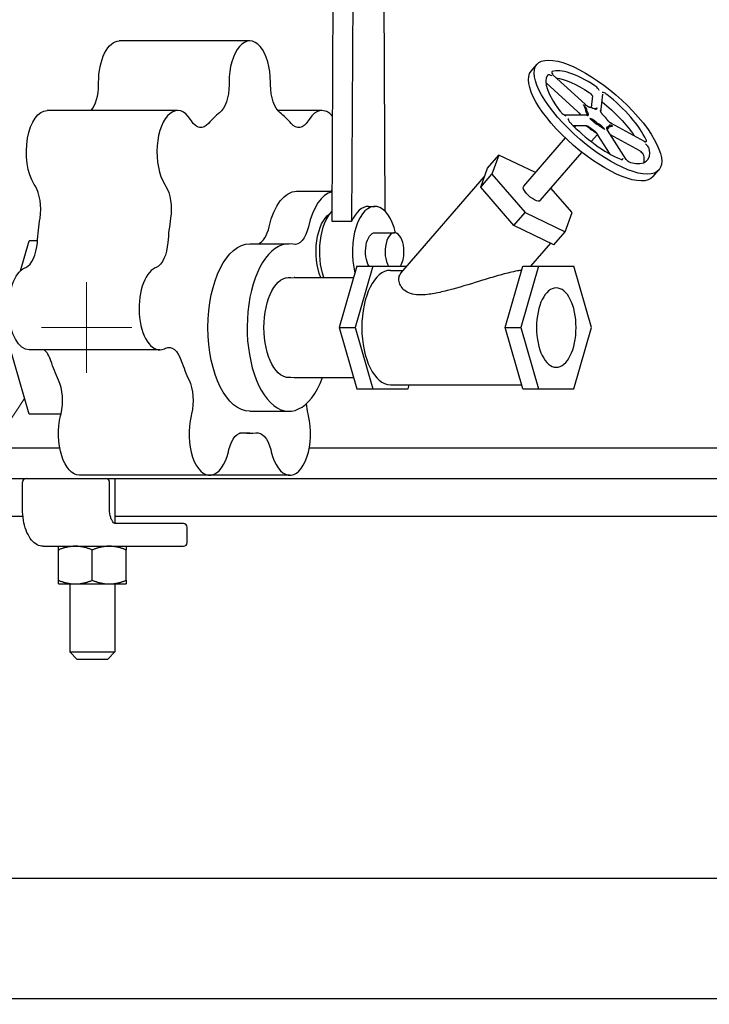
# Model space of a CAD drawing. Header units: inches. Extents: x 1 to 669, y 0 to 417.
# Tile 5 of 256: x 105 to 116, y 169 to 185. Entities that reach past the tile are written whole.
import ezdxf

# ---------------------------------------------------------------- set-up
doc = ezdxf.new("R2010")
doc.units = ezdxf.units.IN
doc.header["$LTSCALE"] = 12
doc.header["$MEASUREMENT"] = 0
doc.layers.get('0').update_dxf_attribs({"linetype": 'CONTINUOUS'})
doc.layers.add('Leader', color=41, linetype='CONTINUOUS', lineweight=13)
doc.layers.add('Q', color=4, linetype='CONTINUOUS')

msp = doc.modelspace()

# ---------------------------------------------------------------- linework, layer by layer
for p, q in [((105.29994, 178.12097), (90.1511, 178.12097)), ((135.6511, 178.12097), (109.43773, 178.12097)), ((90.1511, 177.62097), (135.6511, 177.62097)), ((104.68004, 177.12097), (104.68004, 177.56097)), ((106.12266, 177.12097), (106.12266, 177.56097)), ((106.2136, 177.62097), (106.2136, 176.87143)), ((95.73612, 176.99597), (104.68668, 176.99597)), ((106.2136, 176.99597), (134.0886, 176.99597)), ((107.35137, 176.87097), (106.21766, 176.87097)), ((107.41137, 176.55597), (107.41137, 176.81097)), ((105.02254, 176.49597), (107.35137, 176.49597)), ((105.2761, 175.9319), (105.2761, 176.43504)), ((105.8386, 175.9319), (105.8386, 176.43504)), ((106.4011, 175.9319), (106.4011, 176.43504)), ((105.2761, 175.87097), (106.4011, 175.87097)), ((105.4636, 175.87097), (105.4636, 174.74597)), ((106.2136, 175.87097), (106.2136, 174.74597)), ((105.4636, 174.74597), (106.2136, 174.74597)), ((105.5886, 174.62097), (105.4636, 174.74597)), ((106.0886, 174.62097), (105.5886, 174.62097)), ((106.0886, 174.62097), (106.2136, 174.74597)), ((94.1511, 170.99597), (135.6511, 170.99597)), ((135.6511, 168.99597), (101.1511, 168.99597))]:
    msp.add_line(p, q)
for centre, start, end in [((104.74004, 177.56097), 90, 180), ((106.06266, 177.56097), 0, 90), ((107.35137, 176.81097), 0, 90), ((107.35137, 176.55597), 270, 0)]:
    msp.add_arc(centre, 0.06, start, end)
for points, knots in [([(105.02254, 176.49597), (104.98875, 176.49597), (104.95521, 176.50474), (104.89007, 176.53826), (104.85915, 176.56464), (104.802, 176.63277), (104.77639, 176.67595), (104.73368, 176.77351), (104.71663, 176.82794), (104.69182, 176.94365), (104.6841, 177.00493), (104.68045, 177.08495), (104.68004, 177.10296), (104.68004, 177.12097)], [0, 0, 0, 0, 0.25185832, 0.25185832, 0.53750865, 0.53750865, 0.85166791, 0.85166791, 1.16582718, 1.16582718, 1.47998645, 1.47998645, 1.57079633, 1.57079633, 1.57079633, 1.57079633]), ([(106.21766, 176.87097), (106.21399, 176.87097), (106.2097, 176.87175), (106.19566, 176.88087), (106.1868, 176.88905), (106.16966, 176.91294), (106.16146, 176.92769), (106.14648, 176.96349), (106.13977, 176.98479), (106.12925, 177.03207), (106.12556, 177.0582), (106.12305, 177.09688), (106.12266, 177.10893), (106.12266, 177.12097)], [0, 0, 0, 0, 0.31415927, 0.31415927, 0.60866152, 0.60866152, 0.8738965, 0.8738965, 1.15202894, 1.15202894, 1.4417432, 1.4417432, 1.57079633, 1.57079633, 1.57079633, 1.57079633])]:
    msp.add_open_spline(points, degree=3, knots=knots)
for points, weights in [([(105.2761, 176.43504), (105.2761, 176.49597), (105.2761, 176.49597)], [1.05045771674, 1.0638190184, 1]), ([(105.55735, 176.49597), (105.42682, 176.49597), (105.2761, 176.43504)], [1, 1.0638190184, 1.05045771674]), ([(105.8386, 176.43504), (105.68788, 176.49597), (105.55735, 176.49597)], [1.05045771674, 1.0638190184, 1]), ([(106.11985, 176.49597), (105.98932, 176.49597), (105.8386, 176.43504)], [1, 1.0638190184, 1.05045771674]), ([(106.4011, 176.43504), (106.25038, 176.49597), (106.11985, 176.49597)], [1.05045771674, 1.0638190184, 1]), ([(106.4011, 176.49597), (106.4011, 176.49597), (106.4011, 176.43504)], [1, 1.0638190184, 1.05045771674]), ([(105.2761, 175.87097), (105.2761, 175.87097), (105.2761, 175.9319)], [1, 1.0638190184, 1.05045771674]), ([(105.2761, 175.9319), (105.42682, 175.87097), (105.55735, 175.87097)], [1.05045771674, 1.0638190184, 1]), ([(105.55735, 175.87097), (105.68788, 175.87097), (105.8386, 175.9319)], [1, 1.0638190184, 1.05045771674]), ([(105.8386, 175.9319), (105.98932, 175.87097), (106.11985, 175.87097)], [1.05045771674, 1.0638190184, 1]), ([(106.11985, 175.87097), (106.25038, 175.87097), (106.4011, 175.9319)], [1, 1.0638190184, 1.05045771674]), ([(106.4011, 175.9319), (106.4011, 175.87097), (106.4011, 175.87097)], [1.05045771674, 1.0638190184, 1])]:
    msp.add_rational_spline(points, weights, degree=2)
at = {"layer": 'Leader'}
for p, q in [((105.74485, 179.37097), (105.74485, 180.87097)), ((106.49485, 180.12097), (104.99485, 180.12097)), ((104.71369, 178.94366), (97.47892, 168.05248))]:
    msp.add_line(p, q, dxfattribs=at)
at = {"layer": 'Q'}
for p, q in [((109.81542, 181.88049), (109.87618, 193.43249)), ((110.20094, 193.43249), (110.14018, 181.88049)), ((110.69753, 182.04813), (110.63802, 193.36238)), ((108.45136, 184.87097), (106.2863, 184.87097)), ((113.12005, 184.37307), (113.21619, 184.48409)), ((114.01284, 183.8219), (113.48429, 184.30425)), ((105.94255, 184.14626), (105.94255, 184.18347)), ((108.10761, 184.18347), (108.10761, 184.14626)), ((108.79511, 184.14626), (108.79511, 184.18347)), ((113.89494, 183.69525), (113.36891, 184.1753)), ((114.11893, 183.76856), (114.13992, 183.96432)), ((114.27753, 183.69276), (114.30926, 183.98872)), ((107.25418, 183.71791), (105.08912, 183.71791)), ((109.64854, 183.71791), (108.91616, 183.71791)), ((114.04053, 183.63974), (113.67987, 183.63974)), ((107.48306, 183.54472), (107.46851, 183.56792)), ((109.43422, 183.56792), (109.41967, 183.54472)), ((114.02094, 183.46622), (113.81609, 183.46622)), ((113.84115, 183.44144), (113.86262, 183.46622)), ((114.40666, 183.43378), (114.37978, 183.40274)), ((114.99851, 183.20668), (114.44967, 183.50508)), ((114.11707, 183.20249), (114.22055, 183.32198)), ((114.43045, 182.99514), (114.23314, 183.30525)), ((114.69273, 182.90877), (114.38528, 183.39197)), ((114.92338, 183.0492), (114.43413, 183.3152)), ((112.99498, 182.46436), (113.68647, 183.26283)), ((112.39622, 182.76467), (112.58281, 182.98012)), ((112.58281, 182.98012), (112.46887, 182.66251)), ((113.19009, 182.68966), (112.58281, 182.98012)), ((113.27089, 182.22541), (113.96239, 183.02388)), ((110.95809, 181.022), (112.34597, 182.62459)), ((112.28228, 182.44705), (112.39622, 182.76467)), ((112.28228, 182.44705), (112.46887, 182.66251)), ((112.46887, 182.66251), (113.019, 182.02727)), ((115.14216, 182.62187), (115.2383, 182.73289)), ((104.88934, 182.4697), (104.8748, 182.4929)), ((107.03986, 182.4929), (107.05441, 182.4697)), ((109.22851, 182.37961), (109.81804, 182.37961)), ((112.83241, 181.81182), (112.28228, 182.44705)), ((113.797, 182.02727), (113.44815, 182.43009)), ((110.41929, 182.12961), (110.52755, 182.12961)), ((112.83241, 181.81182), (113.019, 182.02727)), ((113.019, 182.02727), (113.68307, 181.70965)), ((113.68307, 181.70965), (113.797, 182.02727)), ((110.14018, 181.88049), (109.81542, 181.88049)), ((113.49648, 181.4942), (112.83241, 181.81182)), ((110.52755, 181.69211), (110.85231, 181.69211)), ((113.49648, 181.4942), (113.68307, 181.70965)), ((104.6447, 181.05931), (104.7888, 181.55847)), ((104.92881, 181.55847), (104.7888, 181.55847)), ((108.45136, 181.50847), (109.10088, 181.50847)), ((113.11592, 181.13682), (113.44623, 181.51823)), ((104.71695, 181.10977), (104.73509, 181.11805)), ((106.90015, 181.11805), (106.88201, 181.10977)), ((110.22635, 181.13682), (109.9331, 180.12097)), ((110.49023, 181.13682), (110.19698, 180.12097)), ((110.22635, 181.13682), (111.05752, 181.13682)), ((110.78348, 181.06877), (110.99859, 181.06877)), ((112.68559, 180.12097), (112.97884, 181.13682)), ((113.24272, 181.13682), (112.94947, 180.12097)), ((112.97884, 181.13682), (113.82922, 181.13682)), ((114.12247, 180.12097), (113.82922, 181.13682)), ((109.05568, 180.94604), (109.18874, 180.95084)), ((109.19623, 180.95097), (110.1727, 180.95097)), ((104.7888, 178.68347), (104.37383, 180.12097)), ((109.9331, 180.12097), (110.22635, 179.10512)), ((109.9331, 180.12097), (110.19698, 180.12097)), ((110.19698, 180.12097), (110.49023, 179.10512)), ((112.97884, 179.10512), (112.68559, 180.12097)), ((112.68559, 180.12097), (112.94947, 180.12097)), ((112.94947, 180.12097), (113.24272, 179.10512)), ((113.82922, 179.10512), (114.12247, 180.12097)), ((106.9585, 179.752), (104.79344, 179.752)), ((107.035, 179.76924), (107.05314, 179.77752)), ((109.05568, 179.29591), (109.18874, 179.29111)), ((109.19623, 179.29097), (110.1727, 179.29097)), ((110.22635, 179.10512), (111.07673, 179.10512)), ((110.78348, 179.17317), (112.9592, 179.17317)), ((111.07673, 179.10512), (111.09638, 179.17317)), ((112.97884, 179.10512), (113.82922, 179.10512)), ((108.45136, 178.73347), (109.10088, 178.73347)), ((105.31785, 178.68347), (104.7888, 178.68347)), ((105.31221, 178.66005), (105.32028, 178.69358)), ((107.48534, 178.69358), (107.47727, 178.66005)), ((109.42546, 178.66005), (109.41738, 178.69358)), ((108.45136, 178.37097), (108.28258, 178.37097)), ((108.09669, 178.06346), (108.10476, 178.09699)), ((108.79797, 178.09699), (108.80604, 178.06346)), ((109.11575, 177.67426), (105.62192, 177.67426))]:
    msp.add_line(p, q, dxfattribs=at)
at = {"layer": 'Q', "extrusion": (-3.22974e-16, 7.71836e-32, -1)}
msp.add_ellipse((106.2863, 184.18347), major_axis=(0, 0.6875), ratio=0.5, start_param=-1.57079633, end_param=0, dxfattribs=at)
at = {"layer": 'Q'}
for centre, major_axis, ratio, start_param, end_param in [((108.45136, 184.18347), (0, 0.6875), 0.5, -1.57079633, 1.57079633), ((114.22725, 183.60849), (1.01105, -0.8756), 0.35355339, -3.529189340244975, 2.753995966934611), ((114.22725, 183.60849), (-0.82207, 0.71194), 0.35355339, -1.21324972, -0.19026218), ((105.69255, 184.14626), (0, 0.5), 0.5, -2.59962062, -1.57079633), ((114.22725, 183.60849), (-0.82207, 0.71194), 0.35355339, -2.46988684, -1.44698859), ((107.25418, 183.03041), (0, 0.6875), 0.5, -0.67319843, 2.46839423), ((109.64854, 183.03041), (0, 0.6875), 0.5, -0.5376172, 0.67319843), ((108.45136, 181.12097), (0, 2.75), 0.5, 0.37404595, 0.52355195), ((108.45136, 181.12097), (0, 2.75), 0.5, -0.52355195, -0.37404595), ((114.17047, 183.62311), (0.14144, -0.13734), 0.37288753, -2.75291711, -2.2433454), ((114.22725, 183.60849), (0.82207, -0.71194), 0.35355339, -1.84156836, -0.81867008), ((114.1311, 183.49747), (-0.06458, -0.02824), 0.0000711, 0.00002884, 0.00014884), ((114.21493, 183.57177), (0.16674, -0.13775), 0.30984611, -1.62374696, -1.11417336), ((114.26308, 183.556), (0.14381, -0.12193), 0.40817772, -0.34386152, 0.16552355), ((114.12852, 183.47341), (0.15632, -0.12914), 0.30984722, -1.62374508, -1.11417337), ((114.1311, 183.49747), (0.0583, -0.11505), 0.00001396, -0.00001709, 0.00006178), ((114.22725, 183.60849), (0.82207, -0.71194), 0.35355339, -0.58493119, 0.43796694), ((104.73347, 182.07878), (0, 0.5), 0.5, -1.8699488, -0.67319843), ((109.87803, 181.37961), (0, 1), 0.5, 0.12033357, 1.1450831), ((110.52755, 181.37961), (0, 0.75), 0.5, -1.14359422, 2.05500693), ((110.41929, 181.37961), (0, 0.75), 0.5, 0, 0.8394976), ((108.45136, 181.12097), (0, -2.75), 0.5, -1.8699488, -1.72044281), ((108.54545, 181.99907), (0, -0.5), 0.5, 0.19424896, 1.1450831), ((110.85231, 181.37961), (0, 0.3125), 0.5, -1.57079633, 2.46057195), ((104.67946, 181.60551), (0, -0.5), 0.5, 0.22439948, 1.42114985), ((109.10088, 180.12097), (0, 1.3875), 0.5, -0.09986141, 4.07113823), ((110.85231, 181.37961), (0, 0.3125), 0.5, -2.46057195, -1.57079633), ((106.9585, 180.4395), (0, 0.6875), 0.5, 0.22439948, 3.36599213), ((110.78348, 180.12097), (0, 0.9478), 0.5, 0, 3.14159265), ((109.19623, 180.12097), (0, 0.83), 0.5, 0, 0.01804307), ((104.9437, 179.29006), (0, 0.5), 0.5, -0.9723509, -0.39266873), ((108.45136, 181.12097), (0, -2.75), 0.5, -0.9723509, -0.8228449), ((105.09504, 178.91052), (0, 0.5), 0.5, -2.01959528, -0.8228449), ((109.19623, 180.12097), (0, -0.83), 0.5, -0.01804307, 0), ((107.78698, 178.36176), (0, -0.6875), 0.5, -2.01959528, 1.12199738), ((109.11575, 178.36176), (0, -0.6875), 0.5, -1.12199738, 2.01959528), ((108.45136, 181.12097), (0, -2.75), 0.5, -0.074753, 0.074753)]:
    msp.add_ellipse(centre, major_axis=major_axis, ratio=ratio, start_param=start_param, end_param=end_param, dxfattribs=at)
at = {"layer": 'Q', "extrusion": (-1.26838e-16, 1.09845e-16, -1)}
for centre, major_axis, end_param in [((114.1311, 183.49747), (1.01105, -0.8756), 3.14159265), ((113.13294, 182.34489), (0.13796, -0.11947), 1.95839301)]:
    msp.add_ellipse(centre, major_axis=major_axis, ratio=0.35355339, start_param=0, end_param=end_param, dxfattribs=at)
at = {"layer": 'Q', "extrusion": (-1.78968e-16, 5.24103e-18, -1)}
msp.add_ellipse((114.22725, 183.60849), major_axis=(-0.82207, 0.71194), ratio=0.35355339, start_param=-1.06628559, end_param=-0.04338728, dxfattribs=at)
at = {"layer": 'Q', "extrusion": (-1.79694e-16, 4.20568e-18, -1)}
msp.add_ellipse((114.1311, 183.49747), major_axis=(0.82207, -0.71194), ratio=0.35355339, start_param=-2.64028933, end_param=-1.92843235, dxfattribs=at)
at = {"layer": 'Q', "extrusion": (-2.22045e-16, -1.86509e-32, -1)}
msp.add_ellipse((107.85761, 184.14626), major_axis=(0, -0.5), ratio=0.5, start_param=-1.57079633, end_param=-0.37404595, dxfattribs=at)
at = {"layer": 'Q', "extrusion": (-2.47258e-16, -1.11071e-17, -1)}
msp.add_ellipse((109.04511, 184.14626), major_axis=(0, -0.5), ratio=0.5, start_param=0.37404595, end_param=1.57079633, dxfattribs=at)
at = {"layer": 'Q', "extrusion": (-2.09952e-16, -1.66425e-17, -1)}
msp.add_ellipse((114.20248, 183.64742), major_axis=(0.1498, -0.11492), ratio=0.35737243, start_param=-2.60082534, end_param=-2.09126507, dxfattribs=at)
at = {"layer": 'Q', "extrusion": (-1.56809e-16, 7.09559e-17, -1)}
msp.add_ellipse((114.1311, 183.49747), major_axis=(0.82207, -0.71194), ratio=0.35355339, start_param=-1.67545288, end_param=-0.92260217, dxfattribs=at)
at = {"layer": 'Q', "extrusion": (-2.26941e-16, -1.27851e-17, -1)}
msp.add_ellipse((105.08912, 183.03041), major_axis=(0, 0.6875), ratio=0.5, start_param=-2.46839423, end_param=0, dxfattribs=at)
at = {"layer": 'Q', "extrusion": (-2.38606e-16, -8.40566e-17, -1)}
msp.add_ellipse((114.09346, 183.53419), major_axis=(-0.14144, 0.13734), ratio=0.37288794, start_param=-0.40398088, end_param=-0.38867707, dxfattribs=at)
at = {"layer": 'Q', "extrusion": (-2.54511e-16, -8.96597e-17, -1)}
msp.add_ellipse((114.18299, 183.63255), major_axis=(-0.1326, 0.12875), ratio=0.37288753, start_param=-0.89824725, end_param=-0.38867554, dxfattribs=at)
at = {"layer": 'Q', "extrusion": (-3.14011e-16, -7.98714e-17, -1)}
msp.add_ellipse((114.25603, 183.60849), major_axis=(0.14695, -0.1368), ratio=0.31687093, start_param=-1.49726294, end_param=-0.98815542, dxfattribs=at)
at = {"layer": 'Q', "extrusion": (-2.47808e-16, -7.43128e-18, -1)}
msp.add_ellipse((107.63893, 183.93563), major_axis=(0, -0.5), ratio=0.5, start_param=-0.52355195, end_param=0.67319843, dxfattribs=at)
at = {"layer": 'Q', "extrusion": (-3.12044e-16, 1.75795e-17, -1)}
msp.add_ellipse((109.2638, 183.93563), major_axis=(0, -0.5), ratio=0.5, start_param=-0.67319843, end_param=0.52355195, dxfattribs=at)
at = {"layer": 'Q', "extrusion": (-1.87266e-16, 2.00794e-17, -1)}
msp.add_ellipse((114.13792, 183.48285), major_axis=(0.16674, -0.13775), ratio=0.30984722, start_param=1.11417337, end_param=1.62374508, dxfattribs=at)
at = {"layer": 'Q', "extrusion": (-1.99751e-16, 2.1418e-17, -1)}
msp.add_ellipse((114.22467, 183.58442), major_axis=(0.15632, -0.12914), ratio=0.30984611, start_param=1.11417336, end_param=1.62374696, dxfattribs=at)
at = {"layer": 'Q', "extrusion": (-1.03213e-16, 1.35235e-16, -1)}
msp.add_ellipse((114.26982, 183.56964), major_axis=(0.13482, -0.11431), ratio=0.40817772, start_param=-0.16552355, end_param=0.34386152, dxfattribs=at)
at = {"layer": 'Q', "extrusion": (-2.25104e-16, -4.80988e-17, -1)}
msp.add_ellipse((114.1311, 183.49747), major_axis=(0.82207, -0.71194), ratio=0.35355339, start_param=-0.43805633, end_param=-0.19216111, dxfattribs=at)
at = {"layer": 'Q', "extrusion": (-3.12044e-16, -1.75795e-17, -1)}
msp.add_ellipse((106.89853, 182.07878), major_axis=(0, -0.5), ratio=0.5, start_param=-2.46839423, end_param=-1.27164385, dxfattribs=at)
at = {"layer": 'Q', "extrusion": (-3.04171e-16, -4.83384e-17, -1)}
msp.add_ellipse((113.13294, 182.34489), major_axis=(-0.13796, 0.11947), ratio=0.35355339, start_param=-1.18319964, end_param=0, dxfattribs=at)
at = {"layer": 'Q', "extrusion": (-2.48075e-16, -4.70754e-18, -1)}
for centre, major_axis, end_param in [((109.22851, 181.37961), (0, 1), 0), ((109.19497, 181.99907), (0, -0.5), 0.09986141)]:
    msp.add_ellipse(centre, major_axis=major_axis, ratio=0.5, start_param=-1.1450831, end_param=end_param, dxfattribs=at)
at = {"layer": 'Q', "extrusion": (-3.10954e-16, -2.18809e-17, -1)}
msp.add_ellipse((110.00419, 182.07878), major_axis=(0, 0.5), ratio=0.5, start_param=-0.92521385, end_param=-0.83886701, dxfattribs=at)
at = {"layer": 'Q', "extrusion": (-2.38604e-16, 8.80118e-18, -1)}
msp.add_ellipse((109.87803, 181.37961), major_axis=(0, 0.65625), ratio=0.5, start_param=-2.28255557, end_param=-0.30362878, dxfattribs=at)
at = {"layer": 'Q', "extrusion": (-3.27545e-16, -2.38664e-17, -1)}
msp.add_ellipse((109.98628, 181.37961), major_axis=(0, 0.75), ratio=0.5, start_param=-2.17915459, end_param=-0.47044278, dxfattribs=at)
at = {"layer": 'Q', "extrusion": (-3.25383e-16, 4.11559e-18, -1)}
msp.add_ellipse((106.2863, 181.12097), major_axis=(0, 2.75), ratio=0.5, start_param=-1.42114985, end_param=-1.27164385, dxfattribs=at)
at = {"layer": 'Q', "extrusion": (-2.49848e-16, -1.30868e-17, -1)}
msp.add_ellipse((110.52755, 181.37961), major_axis=(0, 0.3125), ratio=0.5, start_param=-2.46057195, end_param=0, dxfattribs=at)
at = {"layer": 'Q', "extrusion": (-2.27839e-16, -1.08932e-17, -1)}
msp.add_ellipse((106.84452, 181.60551), major_axis=(0, -0.5), ratio=0.5, start_param=-1.42114985, end_param=-0.22439948, dxfattribs=at)
at = {"layer": 'Q', "extrusion": (-3.20064e-16, 6.94027e-32, -1)}
msp.add_ellipse((108.45136, 180.12097), major_axis=(0, -1.3875), ratio=0.5, start_param=0, end_param=3.14159265, dxfattribs=at)
at = {"layer": 'Q', "extrusion": (-3.22974e-16, 6.41446e-32, -1)}
msp.add_ellipse((104.79344, 180.4395), major_axis=(0, -0.6875), ratio=0.5, start_param=0, end_param=2.91719318, dxfattribs=at)
at = {"layer": 'Q', "extrusion": (-2.67524e-16, -4.57872e-33, -1)}
msp.add_ellipse((109.10088, 180.12097), major_axis=(0, 0.83), ratio=0.5, start_param=-1.57079633, end_param=0.07304122, dxfattribs=at)
at = {"layer": 'Q', "extrusion": (-3.3771e-16, 5.93119e-32, -1)}
msp.add_ellipse((113.53597, 180.12097), major_axis=(0, -0.6575), ratio=0.5, start_param=-4.71238898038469, end_param=1.570796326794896, dxfattribs=at)
at = {"layer": 'Q', "extrusion": (-2.6803e-16, -1.42362e-18, -1)}
msp.add_ellipse((109.10088, 180.12097), major_axis=(0, -0.83), ratio=0.5, start_param=-0.07304122, end_param=1.57079633, dxfattribs=at)
at = {"layer": 'Q', "extrusion": (-2.2883e-16, 2.3549e-18, -1)}
msp.add_ellipse((107.10877, 179.29006), major_axis=(0, 0.5), ratio=0.5, start_param=-0.22439948, end_param=0.9723509, dxfattribs=at)
at = {"layer": 'Q', "extrusion": (-2.28217e-16, 4.27499e-18, -1)}
msp.add_ellipse((106.2863, 181.12097), major_axis=(0, 2.75), ratio=0.5, start_param=-2.31874775, end_param=-2.16924176, dxfattribs=at)
at = {"layer": 'Q', "extrusion": (-3.13798e-16, 5.87811e-18, -1)}
msp.add_ellipse((107.2601, 178.91052), major_axis=(0, -0.5), ratio=0.5, start_param=-2.31874775, end_param=-1.12199738, dxfattribs=at)
at = {"layer": 'Q', "extrusion": (-2.48226e-16, 1.84305e-18, -1)}
msp.add_ellipse((109.64262, 178.91052), major_axis=(0, 0.5), ratio=0.5, start_param=-2.01959528, end_param=-1.66564989, dxfattribs=at)
at = {"layer": 'Q', "extrusion": (-3.22974e-16, -4.01676e-32, -1)}
msp.add_ellipse((105.62192, 178.36176), major_axis=(0, -0.6875), ratio=0.5, start_param=0, end_param=2.01959528, dxfattribs=at)
at = {"layer": 'Q', "extrusion": (-2.48226e-16, -1.84305e-18, -1)}
msp.add_ellipse((108.33, 177.88005), major_axis=(0, 0.5), ratio=0.5, start_param=-1.12199738, end_param=0.074753, dxfattribs=at)
at = {"layer": 'Q', "extrusion": (-2.23497e-16, 5.54751e-18, -1)}
msp.add_ellipse((108.57272, 177.88005), major_axis=(0, 0.5), ratio=0.5, start_param=-0.074753, end_param=1.12199738, dxfattribs=at)
at = {"layer": 'Q'}
for points, knots in [([(113.46332, 184.29065), (113.46326, 184.29068), (113.46321, 184.29071), (113.45302, 184.29615), (113.43686, 184.30463), (113.41308, 184.31196), (113.40714, 184.31226), (113.39939, 184.31103), (113.39663, 184.30958), (113.39501, 184.30717)], [-0.244621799, -0.244621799, -0.244621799, -0.244621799, -0.244033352, -0.244033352, -0.134916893, -0.134916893, -0.062249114, -0.062249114, 0, 0, 0, 0]), ([(113.46759, 184.36256), (113.46456, 184.36143), (113.46259, 184.35927), (113.46043, 184.35293), (113.46026, 184.34797), (113.46689, 184.32755), (113.47556, 184.31336), (113.48115, 184.3044), (113.48118, 184.30435), (113.48121, 184.30431)], [-0.226841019, -0.226841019, -0.226841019, -0.226841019, -0.168978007, -0.168978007, -0.101429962, -0.101429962, 0, 0, 0.000547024, 0.000547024, 0.000547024, 0.000547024]), ([(114.24824, 184.05218), (114.24821, 184.05223), (114.24818, 184.05228), (114.24232, 184.06132), (114.23274, 184.07581), (114.21002, 184.10152), (114.20178, 184.10924), (114.18827, 184.12074), (114.18178, 184.12568), (114.17534, 184.12992)], [-0.244622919, -0.244622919, -0.244622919, -0.244622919, -0.244034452, -0.244034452, -0.134916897, -0.134916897, -0.062248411, -0.062248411, 0, 0, 0, 0]), ([(114.07911, 184.01895), (114.08552, 184.01473), (114.09198, 184.00982), (114.10471, 183.99901), (114.11326, 183.99118), (114.12925, 183.97311), (114.13468, 183.96619), (114.13942, 183.95969)], [0, 0, 0, 0, 0.06191261, 0.06191261, 0.127065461, 0.127065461, 0.169418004, 0.169418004, 0.169418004, 0.169418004]), ([(114.37551, 183.98484), (114.36918, 183.98985), (114.36268, 183.99432), (114.34963, 184.00219), (114.34075, 184.00699), (114.31651, 184.01548), (114.30593, 184.01621), (114.29764, 184.01643), (114.29761, 184.01643), (114.29757, 184.01643)], [-0.305040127, -0.305040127, -0.305040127, -0.305040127, -0.216282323, -0.216282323, -0.122879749, -0.122879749, 0, 0, 0.000549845, 0.000549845, 0.000549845, 0.000549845]), ([(114.04208, 183.73296), (114.04204, 183.73353), (114.04186, 183.73543), (114.04112, 183.73909), (114.03936, 183.74437), (114.03648, 183.75074), (114.03244, 183.75788), (114.02751, 183.76532), (114.02216, 183.77252), (114.01667, 183.77935), (114.01115, 183.78586), (114.00562, 183.79215), (114.00008, 183.79835), (113.99535, 183.80365), (113.9925, 183.8069), (113.9907, 183.80898), (113.98993, 183.80987), (113.98917, 183.81076)], [0.564083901, 0.564083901, 0.564083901, 0.564083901, 0.573419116, 0.59431201, 0.618065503, 0.644556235, 0.673520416, 0.70152992, 0.727762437, 0.752187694, 0.775329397, 0.79785083, 0.820036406, 0.842193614, 0.855009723, 0.855009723, 0.864609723, 0.864609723, 0.864609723, 0.864609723]), ([(113.98917, 183.81076), (113.98965, 183.80988), (113.99012, 183.80896), (113.99059, 183.80802), (113.99121, 183.80676), (113.99182, 183.80546), (113.99242, 183.80411), (113.99346, 183.80179), (113.99446, 183.79934), (113.99546, 183.79686), (113.99645, 183.79438), (113.99743, 183.79185), (113.9984, 183.78935), (113.99939, 183.78681), (114.00038, 183.78428), (114.00136, 183.78181), (114.00189, 183.78047), (114.00242, 183.77915), (114.00295, 183.77784), (114.00343, 183.77667), (114.00391, 183.77552), (114.00438, 183.77438), (114.00544, 183.77184), (114.0065, 183.76939), (114.00754, 183.76702), (114.00866, 183.76449), (114.00976, 183.76205), (114.01081, 183.75971), (114.01193, 183.75721), (114.01299, 183.75481), (114.01397, 183.75252), (114.01421, 183.75195), (114.01444, 183.7514), (114.01467, 183.75085), (114.0154, 183.74907), (114.01608, 183.74736), (114.01668, 183.74571), (114.01741, 183.74373), (114.01803, 183.74183), (114.01854, 183.74003), (114.019, 183.73842), (114.01936, 183.73688), (114.01963, 183.73541), (114.01986, 183.73413), (114.02002, 183.7329), (114.0201, 183.73174), (114.02013, 183.73122), (114.02015, 183.73071), (114.02015, 183.73024)], [-0.864609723, -0.864609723, -0.864609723, -0.864609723, -0.855009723, -0.855009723, -0.855009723, -0.842193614, -0.842193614, -0.842193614, -0.820036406, -0.820036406, -0.820036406, -0.79785083, -0.79785083, -0.79785083, -0.775329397, -0.775329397, -0.775329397, -0.763136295, -0.763136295, -0.763136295, -0.752187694, -0.752187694, -0.752187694, -0.727762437, -0.727762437, -0.727762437, -0.70152992, -0.70152992, -0.70152992, -0.673520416, -0.673520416, -0.673520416, -0.66666535, -0.66666535, -0.66666535, -0.644556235, -0.644556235, -0.644556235, -0.618065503, -0.618065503, -0.618065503, -0.59431201, -0.59431201, -0.59431201, -0.573419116, -0.573419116, -0.573419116, -0.564083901, -0.564083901, -0.564083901, -0.564083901]), ([(114.01701, 183.81845), (114.01602, 183.81918), (114.01376, 183.82076), (114.0114, 183.82217), (114.00908, 183.82343), (114.00808, 183.82394), (114.00706, 183.82442)], [-0.0327968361, -0.0327968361, -0.0327968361, -0.0327968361, -0.0224784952, -0.0096, -0.0096, 0, 0, 0, 0]), ([(114.00706, 183.82442), (114.00806, 183.82371), (114.00905, 183.82299), (114.01138, 183.8213), (114.015, 183.81864), (114.02091, 183.81424), (114.0278, 183.80909), (114.03481, 183.80394), (114.04209, 183.79877), (114.04976, 183.79359), (114.05789, 183.78849), (114.06633, 183.78373), (114.07449, 183.77974), (114.08183, 183.77678), (114.08797, 183.77485), (114.09227, 183.77391), (114.09452, 183.77358), (114.0952, 183.7735)], [0, 0, 0, 0, 0.0096, 0.0096, 0.022478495, 0.044586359, 0.066744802, 0.089221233, 0.112377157, 0.136869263, 0.163153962, 0.19117504, 0.220124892, 0.246597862, 0.270339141, 0.291225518, 0.300557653, 0.300557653, 0.300557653, 0.300557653]), ([(113.60952, 183.69819), (113.61399, 183.69248), (113.61927, 183.68668), (113.63104, 183.67513), (113.63963, 183.66732), (113.66789, 183.64641), (113.6833, 183.63755), (113.69574, 183.63065), (113.69579, 183.63062), (113.69585, 183.63059)], [-0.305009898, -0.305009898, -0.305009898, -0.305009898, -0.216262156, -0.216262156, -0.122870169, -0.122870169, 0, 0, 0.00054984, 0.00054984, 0.00054984, 0.00054984]), ([(113.94316, 183.6413), (113.9431, 183.64173), (113.94286, 183.64315), (113.94209, 183.64589), (113.94038, 183.64982), (113.93764, 183.6545), (113.9338, 183.65967), (113.92905, 183.66493), (113.92375, 183.6699), (113.91817, 183.67453), (113.91247, 183.67899), (113.90682, 183.68352), (113.90241, 183.6875), (113.90001, 183.69005), (113.89927, 183.69088)], [-0.300486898, -0.300486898, -0.300486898, -0.300486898, -0.291192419, -0.270299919, -0.24654639, -0.220054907, -0.191091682, -0.163083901, -0.13684572, -0.112414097, -0.089288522, -0.066766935, -0.044561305, -0.034187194, -0.034187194, -0.034187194, -0.034187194]), ([(113.9112, 183.67917), (113.91245, 183.67775), (113.91557, 183.67418), (113.92053, 183.66834), (113.92602, 183.66151), (113.93137, 183.65431), (113.93626, 183.64692), (113.939, 183.64209), (113.9402, 183.63974)], [0.073937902, 0.073937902, 0.073937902, 0.073937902, 0.089288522, 0.112414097, 0.13684572, 0.163083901, 0.191091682, 0.219459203, 0.219459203, 0.219459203, 0.219459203]), ([(114.04229, 183.6674), (114.04268, 183.66679), (114.04389, 183.66484), (114.04577, 183.6615), (114.04772, 183.65744), (114.04926, 183.65341), (114.05018, 183.64982), (114.05055, 183.64696), (114.05058, 183.64485), (114.05055, 183.64327), (114.05064, 183.64186), (114.05093, 183.64024), (114.05143, 183.63805), (114.052, 183.63537), (114.05233, 183.63329), (114.05251, 183.63188), (114.05258, 183.63124), (114.05264, 183.63059)], [-0.300499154, -0.300499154, -0.300499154, -0.300499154, -0.291192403, -0.270299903, -0.24654638, -0.220054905, -0.191091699, -0.163083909, -0.136845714, -0.112414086, -0.089288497, -0.0667669, -0.044561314, -0.022427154, -0.0096, -0.0096, 0, 0, 0, 0]), ([(114.05264, 183.63059), (114.05299, 183.63088), (114.05334, 183.63116), (114.05419, 183.63179), (114.05556, 183.63275), (114.05791, 183.6342), (114.06067, 183.63589), (114.06333, 183.63773), (114.0658, 183.63989), (114.06794, 183.64256), (114.06955, 183.64599), (114.07033, 183.65032), (114.07006, 183.65542), (114.06876, 183.66092), (114.06675, 183.66634), (114.06465, 183.67074), (114.06327, 183.67329), (114.06282, 183.67408)], [0, 0, 0, 0, 0.0096, 0.0096, 0.022427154, 0.044561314, 0.0667669, 0.089288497, 0.112414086, 0.136845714, 0.163083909, 0.191091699, 0.220054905, 0.24654638, 0.270299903, 0.291192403, 0.300527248, 0.300527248, 0.300527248, 0.300527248]), ([(114.16362, 183.75101), (114.16453, 183.75057), (114.16745, 183.7492), (114.17251, 183.74706), (114.1788, 183.7449), (114.18525, 183.74333), (114.19131, 183.74265), (114.19655, 183.74292), (114.20078, 183.74395), (114.20416, 183.74549), (114.20696, 183.74735), (114.20939, 183.7494), (114.21166, 183.75154), (114.2136, 183.75337), (114.21486, 183.75442), (114.21569, 183.75507), (114.21606, 183.75534), (114.21644, 183.7556)], [0.564114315, 0.564114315, 0.564114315, 0.564114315, 0.573449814, 0.594341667, 0.618095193, 0.644586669, 0.673549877, 0.701557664, 0.727795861, 0.752227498, 0.775353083, 0.797874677, 0.820080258, 0.842214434, 0.855041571, 0.855041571, 0.864641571, 0.864641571, 0.864641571, 0.864641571]), ([(114.21644, 183.7556), (114.21566, 183.75571), (114.21486, 183.75579), (114.21406, 183.75584), (114.21298, 183.75591), (114.21188, 183.75592), (114.21077, 183.75587), (114.20886, 183.75579), (114.20693, 183.75552), (114.20505, 183.75512), (114.20316, 183.75471), (114.20132, 183.75417), (114.19955, 183.75355), (114.19775, 183.75292), (114.19602, 183.75222), (114.19436, 183.7515), (114.19346, 183.75111), (114.19259, 183.75072), (114.19173, 183.75032), (114.19096, 183.74997), (114.1902, 183.74962), (114.18946, 183.74928), (114.1878, 183.74852), (114.1862, 183.7478), (114.18462, 183.74717), (114.18293, 183.7465), (114.18127, 183.74593), (114.17959, 183.74549), (114.17915, 183.74538), (114.1787, 183.74527), (114.17825, 183.74517)], [-0.864641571, -0.864641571, -0.864641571, -0.864641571, -0.855041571, -0.855041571, -0.855041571, -0.842214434, -0.842214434, -0.842214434, -0.820080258, -0.820080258, -0.820080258, -0.797874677, -0.797874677, -0.797874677, -0.775353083, -0.775353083, -0.775353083, -0.763170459, -0.763170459, -0.763170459, -0.752227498, -0.752227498, -0.752227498, -0.727795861, -0.727795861, -0.727795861, -0.701557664, -0.701557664, -0.701557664, -0.694591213, -0.694591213, -0.694591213, -0.694591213]), ([(114.26577, 183.71984), (114.26604, 183.71911), (114.2663, 183.71839), (114.26688, 183.71671), (114.26775, 183.71412), (114.26905, 183.70994), (114.27056, 183.70506), (114.27224, 183.70003), (114.27426, 183.69468), (114.27685, 183.68881), (114.28027, 183.68224), (114.2847, 183.67497), (114.29003, 183.66739), (114.29586, 183.66005), (114.30168, 183.65344), (114.30643, 183.64846), (114.3092, 183.64572), (114.31006, 183.64488)], [0, 0, 0, 0, 0.0096, 0.0096, 0.022407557, 0.044550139, 0.066775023, 0.089311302, 0.112429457, 0.136824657, 0.16306412, 0.191114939, 0.220117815, 0.246626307, 0.270381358, 0.291269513, 0.300559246, 0.300559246, 0.300559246, 0.300559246]), ([(114.27982, 183.68323), (114.27977, 183.68345), (114.27917, 183.68591), (114.27806, 183.69072), (114.27621, 183.69798), (114.27375, 183.70543), (114.27084, 183.71184), (114.26862, 183.71558), (114.26712, 183.71791), (114.26646, 183.71889), (114.26577, 183.71984)], [-0.114694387, -0.114694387, -0.114694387, -0.114694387, -0.112429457, -0.089311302, -0.066775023, -0.044550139, -0.022407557, -0.0096, -0.0096, 0, 0, 0, 0]), ([(113.73412, 183.58639), (113.73412, 183.58636), (113.73412, 183.58633), (113.73368, 183.58065), (113.73326, 183.5714), (113.74129, 183.55023), (113.74586, 183.54269), (113.75458, 183.53043), (113.75936, 183.5246), (113.76481, 183.51886)], [-0.244620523, -0.244620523, -0.244620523, -0.244620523, -0.244032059, -0.244032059, -0.134916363, -0.134916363, -0.062248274, -0.062248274, 0, 0, 0, 0]), ([(114.08647, 183.43856), (114.08569, 183.43917), (114.08315, 183.44112), (114.07851, 183.44446), (114.07223, 183.44852), (114.06507, 183.45255), (114.0574, 183.45614), (114.04958, 183.459), (114.04194, 183.46111), (114.03438, 183.46269), (114.02674, 183.4641), (114.02093, 183.4653), (114.0177, 183.46609), (114.01716, 183.46622)], [-0.300499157, -0.300499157, -0.300499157, -0.300499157, -0.291192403, -0.270299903, -0.24654638, -0.220054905, -0.191091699, -0.163083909, -0.136845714, -0.112414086, -0.089288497, -0.0667669, -0.062241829, -0.062241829, -0.062241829, -0.062241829]), ([(114.03092, 183.46328), (114.03331, 183.46226), (114.03844, 183.45993), (114.04664, 183.45564), (114.0552, 183.45054), (114.06343, 183.44504), (114.07081, 183.43962), (114.07633, 183.43522), (114.07936, 183.43267), (114.08029, 183.43188)], [0.137619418, 0.137619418, 0.137619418, 0.137619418, 0.163083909, 0.191091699, 0.220054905, 0.24654638, 0.270299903, 0.291192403, 0.300527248, 0.300527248, 0.300527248, 0.300527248]), ([(114.17644, 183.54289), (114.17551, 183.54369), (114.17247, 183.54624), (114.16695, 183.55064), (114.15958, 183.55606), (114.15135, 183.56156), (114.14279, 183.56666), (114.1345, 183.57099), (114.12697, 183.57441), (114.12019, 183.57709), (114.11398, 183.57925), (114.10813, 183.58109), (114.10244, 183.58278), (114.09758, 183.58423), (114.09456, 183.58518), (114.0926, 183.58582), (114.09176, 183.5861), (114.09092, 183.58639)], [0.564083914, 0.564083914, 0.564083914, 0.564083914, 0.573419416, 0.59431126, 0.618064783, 0.644556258, 0.673519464, 0.701527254, 0.727765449, 0.752197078, 0.775322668, 0.797844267, 0.820049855, 0.842184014, 0.855011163, 0.855011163, 0.864611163, 0.864611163, 0.864611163, 0.864611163]), ([(114.09092, 183.58639), (114.09199, 183.58574), (114.09305, 183.58506), (114.0941, 183.58437), (114.09549, 183.58344), (114.09686, 183.58249), (114.09818, 183.58153), (114.10046, 183.57986), (114.10261, 183.57816), (114.10463, 183.57649), (114.10666, 183.57481), (114.10856, 183.57316), (114.11036, 183.57156), (114.11219, 183.56995), (114.11391, 183.56838), (114.11558, 183.56688), (114.11648, 183.56607), (114.11737, 183.56528), (114.11824, 183.5645), (114.11902, 183.5638), (114.11979, 183.56312), (114.12056, 183.56245), (114.12228, 183.56095), (114.12399, 183.55952), (114.12571, 183.55811), (114.12756, 183.5566), (114.12944, 183.55513), (114.13135, 183.55365), (114.1334, 183.55206), (114.13549, 183.55048), (114.13762, 183.54885), (114.13814, 183.54845), (114.13867, 183.54805), (114.13919, 183.54765), (114.14089, 183.54634), (114.14262, 183.54501), (114.14436, 183.54365), (114.14644, 183.54202), (114.14855, 183.54034), (114.15066, 183.53861), (114.15256, 183.53706), (114.15445, 183.53547), (114.15634, 183.53384), (114.158, 183.53241), (114.15966, 183.53095), (114.16129, 183.52947), (114.16202, 183.52881), (114.16275, 183.52814), (114.16344, 183.52749)], [-0.864611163, -0.864611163, -0.864611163, -0.864611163, -0.855011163, -0.855011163, -0.855011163, -0.842184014, -0.842184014, -0.842184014, -0.820049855, -0.820049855, -0.820049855, -0.797844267, -0.797844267, -0.797844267, -0.775322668, -0.775322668, -0.775322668, -0.763139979, -0.763139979, -0.763139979, -0.752197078, -0.752197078, -0.752197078, -0.727765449, -0.727765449, -0.727765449, -0.701527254, -0.701527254, -0.701527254, -0.673519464, -0.673519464, -0.673519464, -0.666666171, -0.666666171, -0.666666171, -0.644556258, -0.644556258, -0.644556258, -0.618064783, -0.618064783, -0.618064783, -0.59431126, -0.59431126, -0.59431126, -0.573419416, -0.573419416, -0.573419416, -0.564083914, -0.564083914, -0.564083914, -0.564083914]), ([(114.25017, 183.46463), (114.25094, 183.46423), (114.25174, 183.46379), (114.25254, 183.46334), (114.25435, 183.46233), (114.25617, 183.46127), (114.258, 183.46016), (114.26009, 183.45891), (114.26219, 183.4576), (114.26431, 183.45624), (114.26666, 183.45474), (114.26903, 183.45317), (114.27141, 183.45157), (114.27339, 183.45024), (114.27538, 183.44887), (114.27737, 183.4475), (114.27799, 183.44707), (114.27861, 183.44664), (114.27923, 183.44621), (114.28176, 183.44446), (114.28431, 183.44269), (114.28689, 183.44092), (114.2893, 183.43926), (114.29175, 183.4376), (114.29426, 183.43595), (114.2966, 183.43442), (114.29899, 183.43288), (114.30146, 183.43134), (114.30257, 183.43065), (114.30369, 183.42996), (114.30483, 183.42926), (114.3061, 183.42849), (114.3074, 183.4277), (114.30871, 183.42691), (114.31114, 183.42544), (114.31365, 183.42393), (114.31622, 183.42236), (114.31876, 183.42082), (114.32136, 183.41921), (114.32398, 183.41751), (114.3266, 183.41583), (114.32925, 183.41405), (114.33185, 183.41218), (114.33335, 183.41109), (114.33485, 183.40997), (114.3363, 183.40883), (114.3374, 183.40797), (114.33847, 183.4071), (114.33952, 183.40621)], [-0.300527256, -0.300527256, -0.300527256, -0.300527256, -0.291192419, -0.291192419, -0.291192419, -0.270299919, -0.270299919, -0.270299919, -0.24654639, -0.24654639, -0.24654639, -0.220054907, -0.220054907, -0.220054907, -0.197945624, -0.197945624, -0.197945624, -0.191091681, -0.191091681, -0.191091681, -0.1630839, -0.1630839, -0.1630839, -0.13684572, -0.13684572, -0.13684572, -0.112414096, -0.112414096, -0.112414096, -0.101474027, -0.101474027, -0.101474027, -0.089288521, -0.089288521, -0.089288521, -0.066766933, -0.066766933, -0.066766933, -0.044561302, -0.044561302, -0.044561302, -0.022427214, -0.022427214, -0.022427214, -0.0096, -0.0096, -0.0096, 0, 0, 0, 0]), ([(114.33952, 183.40621), (114.33874, 183.4071), (114.33796, 183.408), (114.33616, 183.41008), (114.33339, 183.41332), (114.32894, 183.41862), (114.32374, 183.42482), (114.31836, 183.43112), (114.31262, 183.43762), (114.30628, 183.44445), (114.29915, 183.45165), (114.2912, 183.45909), (114.28286, 183.46624), (114.27472, 183.4726), (114.26733, 183.47788), (114.26174, 183.48154), (114.25863, 183.48344), (114.25768, 183.48401)], [0, 0, 0, 0, 0.0096, 0.0096, 0.022427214, 0.044561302, 0.066766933, 0.089288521, 0.112414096, 0.13684572, 0.1630839, 0.191091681, 0.220054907, 0.24654639, 0.270299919, 0.291192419, 0.300527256, 0.300527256, 0.300527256, 0.300527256]), ([(114.38101, 183.44347), (114.38047, 183.44339), (114.37878, 183.44307), (114.37611, 183.44213), (114.37331, 183.4402), (114.3711, 183.43723), (114.36985, 183.43324), (114.36966, 183.42848), (114.37036, 183.42339), (114.37165, 183.41822), (114.37334, 183.41305), (114.37525, 183.40789), (114.37728, 183.40273), (114.379, 183.39833), (114.37998, 183.39567), (114.38058, 183.39399), (114.38083, 183.39327), (114.38107, 183.39256)], [0.564091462, 0.564091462, 0.564091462, 0.564091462, 0.573426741, 0.594319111, 0.618072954, 0.644563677, 0.673527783, 0.701537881, 0.727772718, 0.752195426, 0.775331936, 0.79786069, 0.82004632, 0.84219021, 0.855017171, 0.855017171, 0.864617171, 0.864617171, 0.864617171, 0.864617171]), ([(114.37309, 183.5721), (114.37369, 183.57125), (114.37568, 183.5685), (114.37954, 183.56352), (114.38519, 183.55691), (114.39206, 183.54958), (114.39984, 183.54201), (114.40801, 183.53474), (114.41597, 183.52817), (114.42355, 183.52229), (114.43081, 183.51694), (114.43784, 183.51191), (114.44478, 183.50703), (114.45071, 183.50286), (114.45433, 183.50027), (114.45665, 183.49859), (114.45765, 183.49786), (114.45864, 183.49713)], [0.564116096, 0.564116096, 0.564116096, 0.564116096, 0.573451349, 0.594343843, 0.618097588, 0.644588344, 0.673552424, 0.701562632, 0.72779681, 0.752219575, 0.775357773, 0.797885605, 0.820070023, 0.842217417, 0.855041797, 0.855041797, 0.864641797, 0.864641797, 0.864641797, 0.864641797]), ([(114.47124, 183.46138), (114.47041, 183.46164), (114.46958, 183.46191), (114.46761, 183.46256), (114.46453, 183.46361), (114.45943, 183.46543), (114.45346, 183.46758), (114.44748, 183.46963), (114.44145, 183.47149), (114.43539, 183.47303), (114.42938, 183.47406), (114.42368, 183.47433), (114.41881, 183.47364), (114.41507, 183.47207), (114.41252, 183.46992), (114.41116, 183.46778), (114.41062, 183.4664), (114.41048, 183.46596)], [0, 0, 0, 0, 0.0096, 0.0096, 0.022493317, 0.04456082, 0.066718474, 0.089267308, 0.112445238, 0.136891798, 0.163115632, 0.191107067, 0.220065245, 0.246560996, 0.270318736, 0.291213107, 0.300534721, 0.300534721, 0.300534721, 0.300534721]), ([(114.41313, 183.44542), (114.41327, 183.4458), (114.41379, 183.44702), (114.41507, 183.44896), (114.41743, 183.45107), (114.42086, 183.45289), (114.4254, 183.45423), (114.43081, 183.45514), (114.4367, 183.45578), (114.44286, 183.45641), (114.44912, 183.45717), (114.45536, 183.45812), (114.46135, 183.45925), (114.46603, 183.46028), (114.46852, 183.46083), (114.47003, 183.46115), (114.47065, 183.46127), (114.47124, 183.46138)], [-0.300494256, -0.300494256, -0.300494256, -0.300494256, -0.291213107, -0.270318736, -0.246560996, -0.220065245, -0.191107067, -0.163115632, -0.136891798, -0.112445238, -0.089267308, -0.066718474, -0.04456082, -0.022493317, -0.0096, -0.0096, 0, 0, 0, 0]), ([(114.45864, 183.49713), (114.45768, 183.49808), (114.45669, 183.49902), (114.45567, 183.49993), (114.45432, 183.50116), (114.45291, 183.50234), (114.45147, 183.50348), (114.44899, 183.50544), (114.44639, 183.50726), (114.44376, 183.50894), (114.44113, 183.51063), (114.43847, 183.51218), (114.43582, 183.51364), (114.43526, 183.51395), (114.4347, 183.51426), (114.43414, 183.51456)], [-0.8646417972, -0.8646417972, -0.8646417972, -0.8646417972, -0.8550417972, -0.8550417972, -0.8550417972, -0.8422174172, -0.8422174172, -0.8422174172, -0.8200700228, -0.8200700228, -0.8200700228, -0.7978856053, -0.7978856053, -0.7978856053, -0.7931606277, -0.7931606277, -0.7931606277, -0.7931606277]), ([(114.16153, 183.373), (114.16249, 183.37243), (114.16559, 183.37053), (114.17119, 183.36687), (114.17858, 183.36159), (114.18672, 183.35522), (114.19506, 183.34808), (114.20301, 183.34064), (114.21014, 183.33344), (114.21648, 183.32661), (114.22054, 183.32201), (114.22256, 183.31967), (114.22272, 183.31949)], [0.564083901, 0.564083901, 0.564083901, 0.564083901, 0.573419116, 0.59431201, 0.618065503, 0.644556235, 0.673520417, 0.701529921, 0.727762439, 0.752187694, 0.775329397, 0.77733519, 0.77733519, 0.77733519, 0.77733519]), ([(114.23272, 183.30585), (114.23181, 183.30692), (114.23093, 183.30801), (114.23008, 183.3091), (114.22815, 183.31158), (114.22634, 183.31411), (114.22464, 183.31661), (114.22291, 183.31915), (114.22129, 183.32168), (114.21973, 183.32415), (114.21888, 183.32549), (114.21805, 183.32681), (114.21724, 183.32812), (114.2165, 183.32929), (114.21578, 183.33044), (114.21506, 183.33158), (114.21345, 183.33412), (114.21186, 183.33657), (114.21024, 183.33894), (114.2085, 183.34147), (114.20673, 183.34391), (114.2049, 183.34625), (114.20296, 183.34875), (114.20095, 183.35115), (114.19889, 183.35344), (114.19839, 183.35401), (114.19788, 183.35456), (114.19737, 183.35511), (114.19572, 183.35689), (114.19403, 183.3586), (114.19233, 183.36025), (114.19028, 183.36223), (114.18819, 183.36413), (114.18609, 183.36593), (114.1842, 183.36754), (114.1823, 183.36908), (114.1804, 183.37055), (114.17872, 183.37183), (114.17704, 183.37306), (114.17537, 183.37422), (114.17462, 183.37474), (114.17388, 183.37525), (114.17317, 183.37572)], [-0.829773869, -0.829773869, -0.829773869, -0.829773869, -0.820036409, -0.820036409, -0.820036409, -0.797850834, -0.797850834, -0.797850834, -0.775329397, -0.775329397, -0.775329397, -0.763136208, -0.763136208, -0.763136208, -0.752187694, -0.752187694, -0.752187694, -0.727762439, -0.727762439, -0.727762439, -0.701529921, -0.701529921, -0.701529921, -0.673520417, -0.673520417, -0.673520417, -0.666665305, -0.666665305, -0.666665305, -0.644556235, -0.644556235, -0.644556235, -0.618065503, -0.618065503, -0.618065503, -0.59431201, -0.59431201, -0.59431201, -0.573419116, -0.573419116, -0.573419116, -0.564083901, -0.564083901, -0.564083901, -0.564083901]), ([(114.37451, 183.41256), (114.3743, 183.4134), (114.3742, 183.41422), (114.37421, 183.41499), (114.37422, 183.41522), (114.37423, 183.41544), (114.37426, 183.41565), (114.37434, 183.41635), (114.37452, 183.417), (114.3748, 183.41759), (114.37513, 183.4183), (114.37562, 183.41892), (114.37624, 183.41945), (114.37679, 183.41993), (114.37746, 183.42033), (114.37823, 183.42064), (114.37892, 183.42092), (114.37968, 183.42113), (114.38053, 183.42127), (114.3809, 183.42133), (114.3813, 183.42138), (114.38168, 183.4214)], [-0.697109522, -0.697109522, -0.697109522, -0.697109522, -0.673527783, -0.673527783, -0.673527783, -0.666673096, -0.666673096, -0.666673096, -0.644563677, -0.644563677, -0.644563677, -0.618072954, -0.618072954, -0.618072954, -0.594319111, -0.594319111, -0.594319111, -0.573426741, -0.573426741, -0.573426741, -0.564091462, -0.564091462, -0.564091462, -0.564091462]), ([(114.37432, 183.41311), (114.37432, 183.41311), (114.37432, 183.41311), (114.37435, 183.41305), (114.3744, 183.4129), (114.3746, 183.41239), (114.37472, 183.4121), (114.37503, 183.41139), (114.3752, 183.41099), (114.3759, 183.40949), (114.37656, 183.40817), (114.37796, 183.40566), (114.37863, 183.40454), (114.37937, 183.4034)], [0.0077662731, 0.0077662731, 0.0077662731, 0.0077662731, 0.0086330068, 0.0086330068, 0.0123297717, 0.0123297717, 0.0151967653, 0.0151967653, 0.017954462, 0.017954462, 0.0245465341, 0.0245465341, 0.0294649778, 0.0294649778, 0.0294649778, 0.0294649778]), ([(114.38107, 183.39256), (114.38125, 183.39304), (114.38141, 183.3935), (114.38154, 183.39396), (114.38171, 183.39457), (114.38183, 183.39516), (114.38189, 183.39573), (114.38199, 183.39671), (114.38192, 183.39764), (114.38171, 183.39854), (114.38149, 183.39944), (114.38113, 183.40031), (114.3807, 183.40117), (114.38031, 183.40192), (114.37987, 183.40266), (114.3794, 183.4034)], [-0.8646171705, -0.8646171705, -0.8646171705, -0.8646171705, -0.8550171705, -0.8550171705, -0.8550171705, -0.8421902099, -0.8421902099, -0.8421902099, -0.8200463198, -0.8200463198, -0.8200463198, -0.7978606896, -0.7978606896, -0.7978606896, -0.7783746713, -0.7783746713, -0.7783746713, -0.7783746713]), ([(114.99894, 183.20644), (115.00133, 183.20517), (115.00385, 183.20422), (115.00869, 183.203), (115.01106, 183.20273), (115.01477, 183.2027), (115.01621, 183.20286), (115.01801, 183.20321), (115.01854, 183.20338), (115.01884, 183.20348), (115.01887, 183.2035), (115.01887, 183.2035)], [0.0007951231, 0.0007951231, 0.0007951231, 0.0007951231, 0.0139432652, 0.0139432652, 0.0270209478, 0.0270209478, 0.0381054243, 0.0381054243, 0.0464969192, 0.0464969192, 0.0494387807, 0.0494387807, 0.0494387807, 0.0494387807]), ([(115.00415, 183.20055), (115.00418, 183.20055), (115.00422, 183.20055), (115.01079, 183.20069), (115.02103, 183.20117), (115.03077, 183.20973), (115.03161, 183.2142), (115.03102, 183.22254), (115.02976, 183.22703), (115.0274, 183.23207)], [-0.244621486, -0.244621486, -0.244621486, -0.244621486, -0.244033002, -0.244033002, -0.134916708, -0.134916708, -0.062248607, -0.062248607, 0, 0, 0, 0]), ([(115.07849, 183.08701), (115.07759, 183.09123), (115.07554, 183.09614), (115.06954, 183.10695), (115.06452, 183.11478), (115.04305, 183.14014), (115.0287, 183.15374), (115.01685, 183.16469), (115.0168, 183.16474), (115.01674, 183.16479)], [-0.30505781, -0.30505781, -0.30505781, -0.30505781, -0.216294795, -0.216294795, -0.122885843, -0.122885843, 0, 0, 0.000549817, 0.000549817, 0.000549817, 0.000549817]), ([(114.93273, 183.04242), (114.94104, 183.03442), (114.95059, 183.02477), (114.96784, 183.00444), (114.97297, 182.99672), (114.97936, 182.98523), (114.98143, 182.9803), (114.98234, 182.97606)], [0.035370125, 0.035370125, 0.035370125, 0.035370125, 0.101428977, 0.101428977, 0.168976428, 0.168976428, 0.226732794, 0.226732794, 0.226732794, 0.226732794]), ([(114.60508, 182.90985), (114.61085, 182.90745), (114.61608, 182.906), (114.62543, 182.90482), (114.6312, 182.90486), (114.64218, 182.91204), (114.64389, 182.91971), (114.64485, 182.92627), (114.64485, 182.9263), (114.64486, 182.92633)], [-0.30503992, -0.30503992, -0.30503992, -0.30503992, -0.216282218, -0.216282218, -0.122880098, -0.122880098, 0, 0, 0.000549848, 0.000549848, 0.000549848, 0.000549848]), ([(114.68641, 182.91267), (114.68646, 182.91262), (114.68651, 182.91257), (114.69643, 182.90362), (114.71234, 182.88943), (114.74107, 182.86901), (114.74983, 182.86405), (114.76298, 182.85771), (114.76869, 182.85555), (114.77368, 182.85441)], [-0.244624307, -0.244624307, -0.244624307, -0.244624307, -0.244035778, -0.244035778, -0.134917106, -0.134917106, -0.062248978, -0.062248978, 0, 0, 0, 0]), ([(112.95896, 181.06795), (112.93873, 181.06648), (112.91416, 181.06328), (112.84839, 181.0518), (112.80463, 181.04215), (112.68523, 181.01327), (112.59712, 180.98881), (112.4189, 180.93688), (112.32878, 180.90945), (112.08979, 180.83664), (111.92093, 180.78436), (111.67351, 180.71941), (111.59204, 180.7001), (111.43444, 180.67158), (111.35828, 180.66231), (111.28678, 180.66231), (111.24071, 180.66231), (111.19423, 180.66635), (111.1087, 180.68656), (111.06976, 180.70287), (111.00569, 180.74572), (110.98032, 180.77225), (110.94408, 180.8282), (110.9331, 180.85748), (110.92307, 180.91015), (110.92305, 180.93542), (110.93235, 180.98117), (110.94166, 181.00162), (110.95599, 181.01953), (110.95703, 181.02078), (110.95809, 181.022)], [-2.41677875, -2.41677875, -2.41677875, -2.41677875, -2.16620276, -2.16620276, -1.81657663, -1.81657663, -1.16274347, -1.16274347, -0.5089103, -0.5089103, 0.74944552, 0.74944552, 1.37862343, 1.37862343, 2.00780134, 2.00780134, 2.00780134, 2.41310933, 2.41310933, 2.81841732, 2.81841732, 3.22372531, 3.22372531, 3.6290333, 3.6290333, 4.01219198, 4.01219198, 4.39535067, 4.39535067, 4.42458009, 4.42458009, 4.42458009, 4.42458009])]:
    msp.add_open_spline(points, degree=3, knots=knots, dxfattribs=at)
for points in [[(113.47194, 184.31987), (113.47509, 184.31415), (113.47925, 184.30883), (113.48411, 184.30439)], [(114.30926, 183.98874), (114.30926, 183.98873), (114.30926, 183.98873), (114.30926, 183.98872)], [(114.01279, 183.82191), (114.01413, 183.82069), (114.01554, 183.81954), (114.01701, 183.81845)], [(113.89927, 183.69087), (113.89803, 183.69227), (113.89673, 183.69362), (113.89537, 183.69489)], [(113.9112, 183.67917), (113.90995, 183.68059), (113.90864, 183.68194), (113.90725, 183.6832)], [(114.04053, 183.63973), (114.04053, 183.63973), (114.04053, 183.63973), (114.04054, 183.63973)], [(114.04054, 183.63973), (114.04172, 183.63973), (114.04268, 183.64003), (114.04268, 183.64003)], [(114.02095, 183.46623), (114.02094, 183.46623), (114.02094, 183.46623), (114.02094, 183.46623)], [(114.44803, 183.50606), (114.44859, 183.50568), (114.44913, 183.50535), (114.44963, 183.50508)], [(114.44966, 183.50506), (114.44965, 183.50507), (114.44964, 183.50507), (114.44963, 183.50508)], [(114.2329, 183.30562), (114.23285, 183.30569), (114.23279, 183.30577), (114.23272, 183.30585)], [(114.23315, 183.30526), (114.23314, 183.30528), (114.23313, 183.3053), (114.23311, 183.30532)], [(114.38131, 183.39982), (114.38234, 183.39712), (114.38366, 183.39449), (114.38521, 183.39205)], [(114.9985, 183.20667), (114.9985, 183.20667), (114.9985, 183.20667), (114.99851, 183.20667)], [(114.92341, 183.04919), (114.9234, 183.0492), (114.92339, 183.0492), (114.92338, 183.04921)], [(114.93273, 183.04242), (114.93011, 183.04492), (114.92701, 183.04723), (114.92363, 183.04907)], [(114.69275, 182.90872), (114.69274, 182.90874), (114.69273, 182.90875), (114.69272, 182.90876)], [(114.69275, 182.90872), (114.69448, 182.90598), (114.69661, 182.90355), (114.69876, 182.90168)]]:
    msp.add_open_spline(points, degree=3, dxfattribs=at)

doc.saveas('drawing.dxf')
